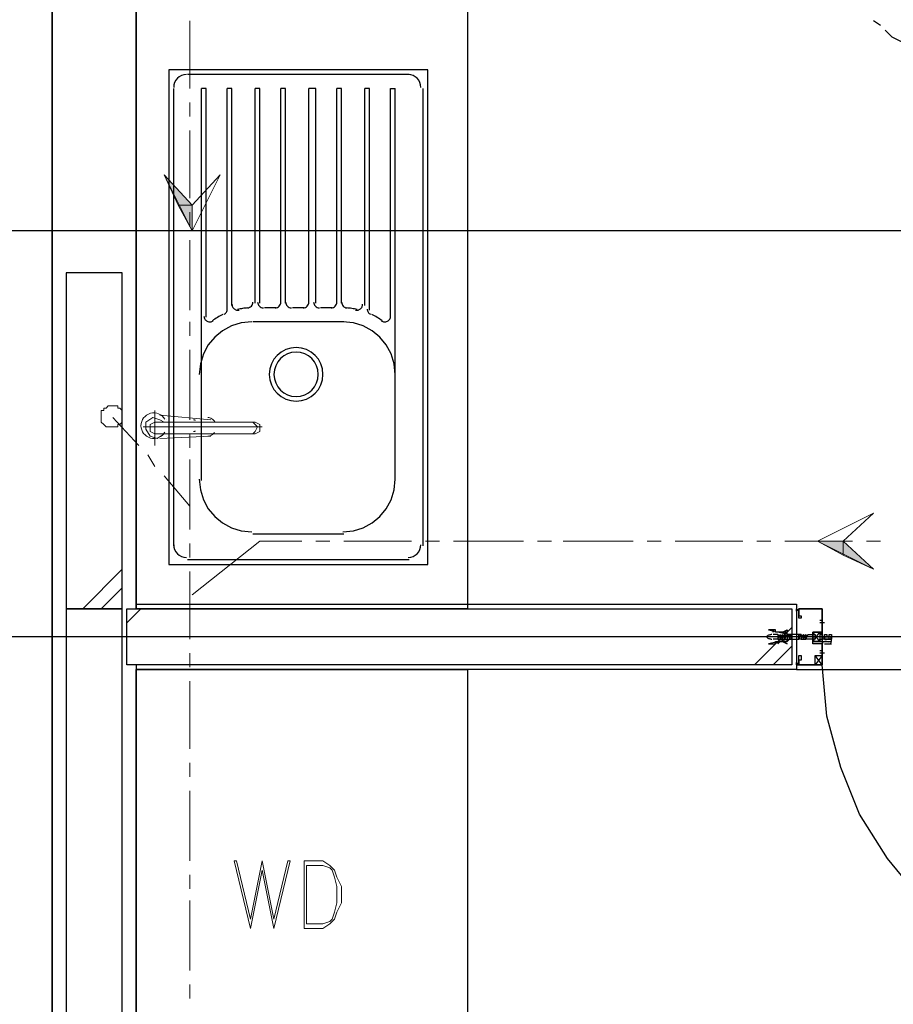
# Model space of a CAD drawing. Header units: millimetres. Extents: x 0 to 420, y 0 to 297.
# Tile 7 of 68: x 73 to 88, y 120 to 138. Entities that reach past the tile are written whole.
import ezdxf

# ---------------------------------------------------------------- set-up
doc = ezdxf.new("R2010")
doc.units = ezdxf.units.MM
doc.layers.add('FILL_000000', color=7, linetype='Continuous')
doc.layers.add('LINE_000000', color=7, linetype='Continuous')

msp = doc.modelspace()

# ---------------------------------------------------------------- hatches: boundary and pattern name
at = {"layer": 'FILL_000000'}
h = msp.add_hatch(color=7, dxfattribs=at)
h.dxf.hatch_style = 1
h.paths.add_polyline_path([(75.734, 134.578), (75.48, 134.578), (75.226, 135.128), (75.734, 134.578)])
h = msp.add_hatch(color=7, dxfattribs=at)
h.dxf.hatch_style = 1
h.paths.add_polyline_path([(75.734, 134.112), (75.734, 134.578), (75.48, 134.578), (75.734, 134.112)])
h = msp.add_hatch(color=7, dxfattribs=at)
h.dxf.hatch_style = 1
h.paths.add_polyline_path([(87.08, 128.482), (87.545, 128.482), (87.545, 128.228), (87.08, 128.482)])
h = msp.add_hatch(color=7, dxfattribs=at)
h.dxf.hatch_style = 1
h.paths.add_polyline_path([(87.545, 128.482), (87.545, 128.228), (88.096, 127.974), (87.545, 128.482)])

# ---------------------------------------------------------------- linework, layer by layer
at = {"layer": 'LINE_000000', "lineweight": 25}
for p, q in [((73.194, 253.831), (73.194, 58.039)), ((73.194, 103.336), (73.194, 243.332)), ((88.223, 137.837), (88.096, 137.922)), ((79.671, 136.948), (75.65, 136.948)), ((75.396, 128.397), (75.396, 136.694)), ((75.988, 136.694), (75.904, 136.694)), ((75.904, 131.403), (75.904, 136.694)), ((75.988, 132.546), (75.988, 136.694)), ((76.454, 136.694), (76.369, 136.694)), ((76.369, 132.673), (76.369, 136.694)), ((76.454, 132.757), (76.454, 136.694)), ((76.962, 136.694), (76.877, 136.694)), ((76.877, 132.8), (76.877, 136.694)), ((76.962, 132.8), (76.962, 136.694)), ((77.428, 136.694), (77.343, 136.694)), ((77.343, 132.8), (77.343, 136.694)), ((77.428, 132.8), (77.428, 136.694)), ((77.978, 136.694), (77.851, 136.694)), ((77.851, 132.8), (77.851, 136.694)), ((77.978, 132.8), (77.978, 136.694)), ((78.444, 136.694), (78.359, 136.694)), ((78.359, 132.8), (78.359, 136.694)), ((78.444, 132.8), (78.444, 136.694)), ((78.952, 136.694), (78.867, 136.694)), ((78.867, 132.757), (78.867, 136.694)), ((78.952, 132.673), (78.952, 136.694)), ((79.417, 131.487), (79.417, 136.694)), ((79.925, 128.397), (79.925, 136.694)), ((173.863, 134.112), (47.075, 134.112)), ((77.258, 132.715), (77.047, 132.715)), ((77.766, 132.715), (77.555, 132.715)), ((78.274, 132.715), (78.063, 132.715)), ((78.486, 132.461), (76.835, 132.461)), ((75.904, 129.582), (75.904, 131.487)), ((79.417, 129.582), (79.417, 131.487)), ((78.486, 128.609), (76.835, 128.609)), ((79.671, 128.143), (75.65, 128.143)), ((73.745, 127.254), (74.464, 127.974)), ((74.083, 127.254), (74.464, 127.635)), ((74.549, 127), (74.803, 127.254)), ((86.699, 127.254), (86.699, 127.254)), ((86.741, 127.254), (86.699, 127.212)), ((86.741, 127.296), (86.741, 127.296)), ((86.741, 127.254), (86.741, 127.254)), ((86.741, 127.212), (86.741, 127.212)), ((87.164, 127.042), (87.122, 127.042)), ((85.937, 126.238), (86.614, 126.915)), ((87.207, 127), (87.122, 127)), ((87.164, 127), (87.164, 127)), ((148.802, 126.746), (47.075, 126.746)), ((86.36, 126.788), (86.275, 126.788)), ((86.36, 126.704), (86.275, 126.704)), ((86.36, 126.704), (86.36, 126.704)), ((86.36, 126.704), (86.402, 126.704)), ((86.402, 126.704), (86.402, 126.788)), ((86.402, 126.704), (86.402, 126.704)), ((86.402, 126.704), (86.402, 126.704)), ((86.402, 126.704), (86.402, 126.704)), ((86.402, 126.704), (86.445, 126.704)), ((86.445, 126.704), (86.445, 126.704)), ((86.445, 126.704), (86.445, 126.704)), ((86.445, 126.704), (86.487, 126.704)), ((86.445, 126.704), (86.445, 126.704)), ((86.487, 126.704), (86.529, 126.788)), ((86.487, 126.704), (86.487, 126.704)), ((86.487, 126.704), (86.529, 126.704)), ((86.487, 126.704), (86.487, 126.704)), ((86.487, 126.704), (86.487, 126.704)), ((86.529, 126.704), (86.529, 126.704)), ((86.529, 126.704), (86.529, 126.704)), ((86.529, 126.704), (86.529, 126.704)), ((86.529, 126.704), (86.529, 126.704)), ((86.529, 126.704), (86.572, 126.704)), ((86.572, 126.704), (86.572, 126.704)), ((86.572, 126.704), (86.572, 126.704)), ((86.572, 126.704), (86.614, 126.704)), ((86.614, 126.788), (86.614, 126.788)), ((86.614, 126.704), (86.614, 126.746)), ((86.614, 126.704), (86.614, 126.704)), ((86.783, 126.704), (86.783, 126.704)), ((86.783, 126.704), (86.783, 126.704)), ((86.783, 126.704), (86.826, 126.704)), ((86.826, 126.704), (86.826, 126.704)), ((86.826, 126.704), (86.868, 126.704)), ((86.868, 126.704), (86.868, 126.704)), ((86.868, 126.704), (86.868, 126.704)), ((87.122, 126.661), (86.995, 126.831)), ((87.122, 126.661), (86.995, 126.831)), ((87.207, 126.704), (87.334, 126.704)), ((87.207, 126.661), (87.334, 126.661)), ((86.275, 126.238), (86.614, 126.577)), ((87.164, 126.492), (87.122, 126.492)), ((87.164, 126.45), (87.164, 126.492)), ((87.164, 126.45), (87.164, 126.492)), ((87.207, 126.619), (87.334, 126.619)), ((87.164, 126.238), (87.037, 126.407)), ((87.164, 126.407), (87.037, 126.238)), ((87.207, 126.45), (87.122, 126.45)), ((87.207, 126.45), (87.122, 126.45)), ((87.164, 126.45), (87.164, 126.45)), ((86.699, 126.153), (93.726, 126.153)), ((86.741, 126.28), (86.741, 126.28)), ((86.741, 126.196), (86.741, 126.196))]:
    msp.add_line(p, q, dxfattribs=at)
at = {"layer": 'LINE_000000', "lineweight": 13}
for p, q in [((75.692, 137.922), (75.692, 136.694)), ((75.692, 136.44), (75.692, 136.186)), ((75.692, 135.932), (75.692, 134.705)), ((75.692, 134.451), (75.692, 134.197)), ((75.692, 133.943), (75.692, 132.673)), ((75.692, 132.461), (75.692, 132.207)), ((75.692, 131.953), (75.692, 130.683)), ((74.295, 130.725), (74.761, 130.217)), ((75.692, 130.429), (75.692, 130.175)), ((74.93, 130.048), (75.057, 129.836)), ((75.692, 129.963), (75.692, 128.693)), ((75.226, 129.667), (75.692, 129.117)), ((77.978, 128.482), (78.232, 128.482)), ((78.486, 128.482), (79.714, 128.482)), ((79.968, 128.482), (80.222, 128.482)), ((80.476, 128.482), (81.746, 128.482)), ((82, 128.482), (82.254, 128.482)), ((82.465, 128.482), (83.735, 128.482)), ((83.989, 128.482), (84.243, 128.482)), ((84.497, 128.482), (85.725, 128.482)), ((85.979, 128.482), (86.233, 128.482)), ((86.487, 128.482), (87.715, 128.482)), ((87.969, 128.482), (88.223, 128.482)), ((75.692, 128.439), (75.692, 128.185)), ((75.692, 127.931), (75.692, 126.704)), ((75.692, 126.45), (75.692, 126.196)), ((75.692, 125.942), (75.692, 124.714)), ((75.692, 124.46), (75.692, 124.206)), ((75.692, 123.952), (75.692, 122.682)), ((77.766, 122.682), (77.766, 121.454)), ((77.809, 122.597), (77.809, 121.539)), ((75.692, 122.428), (75.692, 122.174)), ((75.692, 121.962), (75.692, 120.692)), ((75.692, 120.438), (75.692, 120.184))]:
    msp.add_line(p, q, dxfattribs=at)
at = {"layer": 'LINE_000000', "lineweight": 0}
for p, q in [((75.057, 130.852), (75.057, 130.217)), ((75.057, 130.641), (76.877, 130.641)), ((76.073, 130.683), (75.142, 130.768)), ((75.269, 130.683), (75.269, 130.683)), ((75.777, 130.641), (75.269, 130.641)), ((74.845, 130.556), (77.004, 130.556)), ((75.057, 130.429), (76.877, 130.429)), ((75.777, 130.429), (75.269, 130.429)), ((76.073, 130.387), (75.142, 130.344)), ((75.269, 130.387), (75.269, 130.387)), ((86.699, 126.746), (86.699, 126.746))]:
    msp.add_line(p, q, dxfattribs=at)
at = {"layer": 'LINE_000000', "lineweight": 25}
for points in [[(74.718, 144.822), (84.751, 144.822), (84.751, 143.341), (74.718, 143.341), (74.718, 127.254)], [(88.942, 137.372), (88.434, 137.626), (88.307, 137.753)], [(75.629, 136.948), (75.582, 136.944), (75.538, 136.93), (75.498, 136.909), (75.464, 136.88), (75.435, 136.846), (75.414, 136.806), (75.4, 136.762), (75.396, 136.715)], [(79.883, 136.715), (79.878, 136.762), (79.865, 136.806), (79.843, 136.846), (79.815, 136.88), (79.78, 136.909), (79.741, 136.93), (79.697, 136.944), (79.65, 136.948)], [(79.333, 132.546), (79.333, 136.694), (79.417, 136.694)], [(76.454, 132.779), (76.455, 132.767), (76.457, 132.755), (76.46, 132.744), (76.464, 132.733), (76.47, 132.722), (76.477, 132.713), (76.485, 132.704), (76.494, 132.696), (76.503, 132.689), (76.514, 132.683), (76.524, 132.679), (76.536, 132.675), (76.547, 132.673), (76.559, 132.673), (76.571, 132.673), (76.583, 132.675)], [(76.735, 132.715), (76.756, 132.718), (76.775, 132.725), (76.792, 132.735), (76.806, 132.748), (76.818, 132.764), (76.827, 132.781), (76.833, 132.8), (76.835, 132.821)], [(76.92, 132.821), (76.922, 132.8), (76.928, 132.78), (76.938, 132.762), (76.951, 132.746), (76.966, 132.733), (76.984, 132.723), (77.004, 132.717), (77.026, 132.715)], [(77.237, 132.715), (77.258, 132.717), (77.278, 132.723), (77.296, 132.733), (77.312, 132.746), (77.325, 132.762), (77.335, 132.78), (77.341, 132.8), (77.343, 132.821)], [(77.428, 132.821), (77.43, 132.8), (77.436, 132.78), (77.446, 132.762), (77.459, 132.746), (77.474, 132.733), (77.492, 132.723), (77.512, 132.717), (77.534, 132.715)], [(77.745, 132.715), (77.766, 132.717), (77.786, 132.723), (77.804, 132.733), (77.82, 132.746), (77.833, 132.762), (77.843, 132.78), (77.849, 132.8), (77.851, 132.821)], [(77.936, 132.821), (77.938, 132.8), (77.944, 132.78), (77.954, 132.762), (77.967, 132.746), (77.982, 132.733), (78, 132.723), (78.02, 132.717), (78.042, 132.715)], [(78.253, 132.715), (78.274, 132.717), (78.294, 132.723), (78.312, 132.733), (78.328, 132.746), (78.341, 132.762), (78.351, 132.78), (78.357, 132.8), (78.359, 132.821)], [(78.444, 132.821), (78.446, 132.8), (78.451, 132.781), (78.46, 132.764), (78.472, 132.748), (78.487, 132.735), (78.504, 132.725), (78.523, 132.718), (78.543, 132.715)], [(78.696, 132.675), (78.708, 132.673), (78.72, 132.673), (78.731, 132.673), (78.743, 132.675), (78.754, 132.679), (78.765, 132.683), (78.775, 132.689), (78.785, 132.696), (78.794, 132.704), (78.802, 132.713), (78.809, 132.722), (78.814, 132.733), (78.819, 132.744), (78.822, 132.755), (78.824, 132.767), (78.825, 132.779)], [(75.946, 132.567), (75.947, 132.552), (75.95, 132.538), (75.955, 132.524), (75.962, 132.511), (75.97, 132.5), (75.98, 132.489), (75.991, 132.48), (76.004, 132.472), (76.018, 132.467), (76.032, 132.463), (76.046, 132.461), (76.061, 132.461), (76.075, 132.464), (76.089, 132.468), (76.102, 132.474), (76.115, 132.482)], [(76.287, 132.594), (76.262, 132.581), (76.238, 132.569), (76.214, 132.555), (76.19, 132.541), (76.167, 132.527), (76.144, 132.512), (76.121, 132.496), (76.099, 132.48)], [(76.31, 132.599), (76.323, 132.606), (76.334, 132.615), (76.345, 132.626), (76.353, 132.638), (76.36, 132.651), (76.365, 132.664), (76.368, 132.679), (76.369, 132.694)], [(76.742, 132.713), (76.719, 132.711), (76.695, 132.709), (76.672, 132.707), (76.648, 132.704), (76.625, 132.7), (76.601, 132.696), (76.578, 132.692), (76.555, 132.687)], [(78.724, 132.687), (78.701, 132.692), (78.677, 132.696), (78.654, 132.7), (78.631, 132.704), (78.607, 132.707), (78.584, 132.709), (78.56, 132.711), (78.536, 132.713)], [(78.909, 132.694), (78.91, 132.679), (78.914, 132.664), (78.919, 132.651), (78.925, 132.638), (78.934, 132.626), (78.944, 132.615), (78.956, 132.606), (78.969, 132.599)], [(79.18, 132.48), (79.158, 132.496), (79.135, 132.512), (79.112, 132.527), (79.089, 132.541), (79.065, 132.555), (79.041, 132.569), (79.017, 132.581), (78.992, 132.594)], [(79.164, 132.482), (79.177, 132.474), (79.19, 132.468), (79.204, 132.464), (79.218, 132.461), (79.232, 132.461), (79.247, 132.463), (79.261, 132.467), (79.275, 132.472), (79.287, 132.48), (79.299, 132.489), (79.309, 132.5), (79.317, 132.511), (79.324, 132.524), (79.329, 132.538), (79.332, 132.552), (79.333, 132.567)], [(76.814, 132.461), (76.622, 132.442), (76.443, 132.386), (76.281, 132.298), (76.14, 132.182), (76.024, 132.041), (75.936, 131.879), (75.881, 131.7), (75.861, 131.508)], [(79.417, 131.508), (79.398, 131.7), (79.342, 131.879), (79.255, 132.041), (79.138, 132.182), (78.997, 132.298), (78.836, 132.386), (78.657, 132.442), (78.465, 132.461)], [(75.861, 129.604), (75.881, 129.412), (75.936, 129.233), (76.024, 129.071), (76.14, 128.93), (76.281, 128.814), (76.443, 128.726), (76.622, 128.67), (76.814, 128.651)], [(78.465, 128.651), (78.657, 128.67), (78.836, 128.726), (78.997, 128.814), (79.138, 128.93), (79.255, 129.071), (79.342, 129.233), (79.398, 129.412), (79.417, 129.604)], [(75.396, 128.418), (75.4, 128.371), (75.414, 128.328), (75.435, 128.288), (75.464, 128.254), (75.498, 128.225), (75.538, 128.204), (75.582, 128.19), (75.629, 128.185)], [(79.65, 128.185), (79.697, 128.19), (79.741, 128.204), (79.78, 128.225), (79.815, 128.254), (79.843, 128.288), (79.865, 128.328), (79.878, 128.371), (79.883, 128.418)], [(74.718, 127.339), (86.699, 127.339), (86.699, 126.153), (74.718, 126.153)], [(86.699, 127.212), (86.699, 127.254), (86.741, 127.212)], [(87.164, 127.254), (87.164, 126.831), (87.164, 126.788), (87.164, 126.831), (86.995, 126.831), (86.995, 126.746), (86.995, 126.661), (87.164, 126.661), (87.164, 126.238), (86.741, 126.238), (86.741, 126.365), (86.741, 126.407), (86.783, 126.407), (86.783, 126.323), (86.741, 126.323), (86.741, 126.238), (87.164, 126.238), (87.164, 126.45), (87.122, 126.45)], [(87.164, 127), (87.164, 127.042), (87.164, 127.254), (86.741, 127.254), (86.741, 127.127), (86.783, 127.127), (86.783, 127.085), (86.741, 127.085), (86.741, 127.127), (86.741, 127.254), (87.164, 127.254)], [(87.164, 126.492), (87.164, 126.619), (86.995, 126.619), (86.995, 126.831), (87.164, 126.831), (87.164, 127), (87.122, 127)], [(86.248, 126.788), (86.236, 126.787), (86.224, 126.785), (86.213, 126.782), (86.201, 126.779), (86.19, 126.774), (86.18, 126.768), (86.17, 126.762), (86.16, 126.755)], [(86.16, 126.737), (86.17, 126.73), (86.18, 126.724), (86.19, 126.718), (86.201, 126.713), (86.213, 126.71), (86.224, 126.707), (86.236, 126.705), (86.248, 126.704)], [(86.36, 126.788), (86.36, 126.704), (86.402, 126.788), (86.402, 126.746)], [(86.402, 126.746), (86.402, 126.788), (86.402, 126.746), (86.36, 126.788)], [(86.445, 126.788), (86.402, 126.704), (86.445, 126.788), (86.445, 126.704), (86.487, 126.788)], [(86.487, 126.746), (86.487, 126.788), (86.445, 126.746), (86.445, 126.788), (86.445, 126.746), (86.445, 126.788), (86.445, 126.746), (86.445, 126.788), (86.402, 126.746), (86.402, 126.788)], [(86.529, 126.746), (86.529, 126.788), (86.529, 126.746), (86.487, 126.788)], [(86.487, 126.746), (86.487, 126.788), (86.487, 126.704), (86.487, 126.788)], [(86.529, 126.746), (86.529, 126.788), (86.529, 126.704), (86.572, 126.788)], [(86.529, 126.704), (86.572, 126.788), (86.572, 126.704), (86.614, 126.788)], [(86.572, 126.788), (86.572, 126.746), (86.572, 126.788), (86.572, 126.746), (86.572, 126.788), (86.529, 126.746), (86.529, 126.788)], [(86.614, 126.788), (86.614, 126.746), (86.572, 126.788)], [(86.783, 126.704), (86.741, 126.704), (86.783, 126.788), (86.741, 126.746)], [(86.783, 126.746), (86.783, 126.788), (86.783, 126.746), (86.783, 126.788), (86.741, 126.788)], [(86.783, 126.746), (86.783, 126.788), (86.783, 126.704), (86.826, 126.788)], [(86.868, 126.746), (86.868, 126.788), (86.868, 126.746), (86.868, 126.788), (86.868, 126.746), (86.826, 126.788), (86.826, 126.746), (86.826, 126.788), (86.826, 126.746), (86.826, 126.788), (86.783, 126.746), (86.783, 126.788)], [(86.868, 126.704), (86.868, 126.788), (86.826, 126.704), (86.826, 126.788), (86.826, 126.704)], [(86.91, 126.788), (86.995, 126.788), (87.037, 126.788), (87.037, 126.746), (86.995, 126.746), (87.037, 126.746), (87.037, 126.704), (86.995, 126.704), (86.868, 126.704), (86.91, 126.788), (86.868, 126.746)], [(86.995, 126.661), (86.995, 126.831), (87.122, 126.831), (87.122, 126.661), (86.995, 126.661), (87.122, 126.831)], [(86.995, 126.661), (86.995, 126.831), (87.122, 126.831), (87.122, 126.661), (86.995, 126.661), (87.122, 126.831)], [(87.178, 126.734), (87.172, 126.721), (87.168, 126.709), (87.165, 126.696), (87.164, 126.683), (87.165, 126.669), (87.168, 126.656), (87.172, 126.644), (87.178, 126.631)], [(87.166, 126.717), (87.181, 126.711), (87.196, 126.707), (87.212, 126.705), (87.228, 126.704), (87.244, 126.705), (87.259, 126.707), (87.275, 126.711), (87.29, 126.717)], [(87.29, 126.648), (87.275, 126.654), (87.259, 126.658), (87.244, 126.66), (87.228, 126.661), (87.212, 126.66), (87.196, 126.658), (87.181, 126.654), (87.166, 126.648)], [(87.32, 126.631), (87.326, 126.644), (87.33, 126.656), (87.333, 126.669), (87.334, 126.683), (87.333, 126.696), (87.33, 126.709), (87.326, 126.721), (87.32, 126.734)], [(74.718, 126.238), (74.718, 119.126), (83.905, 119.126), (83.905, 110.956), (82.719, 110.956), (82.719, 117.941), (74.718, 117.941), (74.718, 103.463)], [(86.741, 126.28), (86.741, 126.238), (86.699, 126.28)], [(86.741, 126.28), (86.699, 126.238), (86.741, 126.238), (86.699, 126.238), (86.699, 126.28)], [(93.218, 120.269), (92.244, 120.354), (91.355, 120.565), (90.466, 120.904), (89.662, 121.412), (88.942, 122.005), (88.35, 122.724), (87.842, 123.529), (87.503, 124.375), (87.249, 125.307), (87.164, 126.238)]]:
    msp.add_lwpolyline(points, dxfattribs=at)
for points in [[(74.718, 143.341), (80.73, 143.341), (80.73, 127.254), (74.718, 127.254), (74.718, 143.341)], [(80.01, 137.033), (75.311, 137.033), (75.311, 128.058), (80.01, 128.058), (80.01, 137.033)], [(74.464, 133.35), (73.448, 133.35), (73.448, 127.254), (74.464, 127.254), (74.464, 133.35)], [(77.131, 131.508), (77.141, 131.41), (77.17, 131.319), (77.214, 131.236), (77.274, 131.164), (77.346, 131.105), (77.429, 131.06), (77.52, 131.032), (77.618, 131.022), (77.716, 131.032), (77.808, 131.06), (77.89, 131.105), (77.962, 131.164), (78.022, 131.236), (78.067, 131.319), (78.095, 131.41), (78.105, 131.508), (78.095, 131.607), (78.067, 131.698), (78.022, 131.781), (77.962, 131.853), (77.89, 131.912), (77.808, 131.957), (77.716, 131.985), (77.618, 131.995), (77.52, 131.985), (77.429, 131.957), (77.346, 131.912), (77.274, 131.853), (77.214, 131.781), (77.17, 131.698), (77.141, 131.607), (77.131, 131.508)], [(77.216, 131.508), (77.224, 131.427), (77.248, 131.352), (77.285, 131.284), (77.334, 131.224), (77.393, 131.175), (77.462, 131.138), (77.537, 131.114), (77.618, 131.106), (77.699, 131.114), (77.775, 131.138), (77.843, 131.175), (77.903, 131.224), (77.952, 131.284), (77.989, 131.352), (78.012, 131.427), (78.02, 131.508), (78.012, 131.59), (77.989, 131.665), (77.952, 131.733), (77.903, 131.793), (77.843, 131.842), (77.775, 131.879), (77.699, 131.903), (77.618, 131.911), (77.537, 131.903), (77.462, 131.879), (77.393, 131.842), (77.334, 131.793), (77.285, 131.733), (77.248, 131.665), (77.224, 131.59), (77.216, 131.508)], [(73.448, 119.041), (74.464, 119.041), (74.464, 127.254), (73.448, 127.254), (73.448, 119.041)], [(74.549, 126.238), (74.549, 127.254), (86.614, 127.254), (86.614, 126.238), (74.549, 126.238)], [(86.741, 127.212), (86.741, 127.254), (86.741, 127.212)], [(86.614, 126.704), (86.572, 126.704), (86.191, 126.619), (86.275, 126.619), (86.318, 126.619), (86.318, 126.661), (86.36, 126.661), (86.36, 126.619), (86.402, 126.661), (86.445, 126.661), (86.487, 126.661), (86.529, 126.661), (86.529, 126.704), (86.529, 126.661), (86.572, 126.704), (86.741, 126.704), (86.741, 126.788), (86.572, 126.788), (86.529, 126.788), (86.529, 126.831), (86.487, 126.831), (86.487, 126.788), (86.445, 126.831), (86.402, 126.831), (86.36, 126.831), (86.318, 126.831), (86.318, 126.873), (86.275, 126.873), (86.275, 126.831), (86.275, 126.873), (86.191, 126.873), (86.572, 126.788), (86.614, 126.788), (86.614, 126.704)], [(86.445, 126.831), (86.529, 126.873), (86.529, 126.831), (86.445, 126.831)], [(86.445, 126.661), (86.529, 126.619), (86.445, 126.661)], [(86.487, 126.746), (86.487, 126.788), (86.487, 126.746)], [(87.164, 126.746), (87.164, 126.661), (87.122, 126.661), (87.122, 126.704), (87.164, 126.704), (87.164, 126.788), (87.122, 126.788), (87.164, 126.831), (87.164, 126.788), (87.164, 126.831), (87.164, 126.746), (87.207, 126.746), (87.207, 126.788), (87.249, 126.788), (87.249, 126.746), (87.207, 126.746), (87.291, 126.746), (87.291, 126.788), (87.334, 126.788), (87.334, 126.704), (87.291, 126.704), (87.291, 126.746), (87.207, 126.746), (87.207, 126.704), (87.249, 126.704), (87.207, 126.704), (87.207, 126.746), (87.164, 126.746)], [(87.164, 126.746), (87.164, 126.661), (87.122, 126.661), (87.122, 126.704), (87.164, 126.704), (87.164, 126.788), (87.122, 126.788), (87.164, 126.831), (87.164, 126.788), (87.164, 126.831), (87.164, 126.746), (87.207, 126.746), (87.207, 126.788), (87.249, 126.788), (87.249, 126.746), (87.207, 126.746), (87.291, 126.746), (87.291, 126.788), (87.334, 126.788), (87.334, 126.704), (87.291, 126.704), (87.291, 126.746), (87.207, 126.746), (87.207, 126.704), (87.249, 126.704), (87.207, 126.704), (87.207, 126.746), (87.164, 126.746)], [(87.164, 126.407), (87.164, 126.238), (87.037, 126.238), (87.037, 126.407), (87.164, 126.407)], [(80.73, 126.153), (80.73, 119.126), (74.718, 119.126), (74.718, 126.153), (80.73, 126.153)]]:
    msp.add_lwpolyline(points, close=True, dxfattribs=at)
at = {"layer": 'LINE_000000', "lineweight": 0}
for points in [[(75.734, 134.578), (75.48, 134.578), (75.226, 135.128), (75.734, 134.578)], [(75.734, 134.112), (75.734, 134.578), (75.48, 134.578), (75.734, 134.112)], [(87.08, 128.482), (87.545, 128.482), (87.545, 128.228), (87.08, 128.482)], [(87.545, 128.482), (87.545, 128.228), (88.096, 127.974), (87.545, 128.482)]]:
    msp.add_lwpolyline(points, close=True, dxfattribs=at)
at = {"layer": 'LINE_000000', "lineweight": 13}
for points in [[(76.242, 135.128), (75.734, 134.578), (75.226, 135.128), (75.734, 134.112), (76.242, 135.128)], [(74.464, 130.725), (74.464, 130.768), (74.464, 130.81), (74.464, 130.852), (74.422, 130.895), (74.38, 130.895), (74.38, 130.937), (74.337, 130.937), (74.295, 130.937), (74.253, 130.937), (74.21, 130.937), (74.168, 130.895), (74.126, 130.895), (74.126, 130.852), (74.083, 130.852), (74.083, 130.81), (74.083, 130.768), (74.083, 130.725), (74.083, 130.683), (74.083, 130.641), (74.126, 130.598), (74.168, 130.556), (74.21, 130.556), (74.253, 130.556), (74.295, 130.556), (74.337, 130.556), (74.38, 130.556), (74.38, 130.598), (74.422, 130.598), (74.464, 130.641), (74.464, 130.683), (74.464, 130.725)], [(88.096, 128.99), (87.545, 128.482), (88.096, 127.974), (87.08, 128.482), (88.096, 128.99)], [(77.216, 121.454), (77.004, 122.513), (76.793, 121.454), (76.496, 122.682), (76.539, 122.682), (76.793, 121.624), (77.004, 122.682), (77.216, 121.624), (77.47, 122.682), (77.512, 122.682), (77.216, 121.454)]]:
    msp.add_lwpolyline(points, close=True, dxfattribs=at)
at = {"layer": 'LINE_000000', "lineweight": 0}
for points in [[(75.236, 130.696), (75.214, 130.727), (75.187, 130.754), (75.156, 130.776), (75.123, 130.793), (75.088, 130.804), (75.05, 130.81), (75.012, 130.809), (74.974, 130.802), (74.938, 130.788), (74.905, 130.77), (74.876, 130.746), (74.851, 130.718), (74.831, 130.687), (74.816, 130.653), (74.806, 130.616), (74.803, 130.577)], [(75.226, 130.429), (75.099, 130.344), (74.972, 130.387), (74.888, 130.514), (74.888, 130.641), (75.015, 130.725), (75.142, 130.683), (75.226, 130.641)], [(75.057, 130.429), (74.972, 130.471), (74.972, 130.556), (74.972, 130.598), (75.057, 130.641)], [(75.79, 130.677), (75.786, 130.679), (75.782, 130.68), (75.777, 130.681), (75.773, 130.682), (75.769, 130.682), (75.764, 130.683), (75.76, 130.683), (75.756, 130.683)], [(76.14, 130.648), (76.13, 130.664), (76.118, 130.678), (76.104, 130.691), (76.089, 130.702), (76.073, 130.711), (76.055, 130.718), (76.037, 130.723), (76.018, 130.725)], [(76.835, 130.429), (76.877, 130.471), (76.92, 130.556), (76.877, 130.598), (76.835, 130.641)], [(76.877, 130.429), (76.962, 130.471), (76.962, 130.556), (76.962, 130.598), (76.877, 130.641)], [(74.803, 130.577), (74.806, 130.539), (74.816, 130.502), (74.831, 130.467), (74.851, 130.436), (74.876, 130.408), (74.905, 130.385), (74.938, 130.366), (74.974, 130.353), (75.012, 130.345), (75.05, 130.345), (75.088, 130.35), (75.123, 130.361), (75.156, 130.378), (75.187, 130.4), (75.214, 130.427), (75.236, 130.458)], [(75.756, 130.471), (75.76, 130.471), (75.764, 130.472), (75.769, 130.472), (75.773, 130.473), (75.777, 130.474), (75.782, 130.475), (75.786, 130.476), (75.79, 130.477)], [(76.018, 130.387), (76.035, 130.389), (76.052, 130.393), (76.068, 130.399), (76.084, 130.407), (76.098, 130.416), (76.111, 130.427), (76.123, 130.44), (76.134, 130.454)]]:
    msp.add_lwpolyline(points, dxfattribs=at)
at = {"layer": 'LINE_000000', "lineweight": 13}
for points in [[(75.734, 127.508), (76.962, 128.482), (77.724, 128.482)], [(77.766, 122.682), (78.105, 122.682), (78.232, 122.597), (78.317, 122.513), (78.359, 122.386), (78.444, 122.216), (78.444, 121.92), (78.359, 121.751), (78.317, 121.624), (78.232, 121.539), (78.105, 121.454), (77.766, 121.454)], [(77.809, 122.597), (78.105, 122.597), (78.232, 122.555), (78.274, 122.513), (78.317, 122.386), (78.359, 122.216), (78.359, 121.92), (78.317, 121.751), (78.274, 121.624), (78.232, 121.581), (78.105, 121.539), (77.809, 121.539)]]:
    msp.add_lwpolyline(points, dxfattribs=at)

doc.saveas('drawing.dxf')
